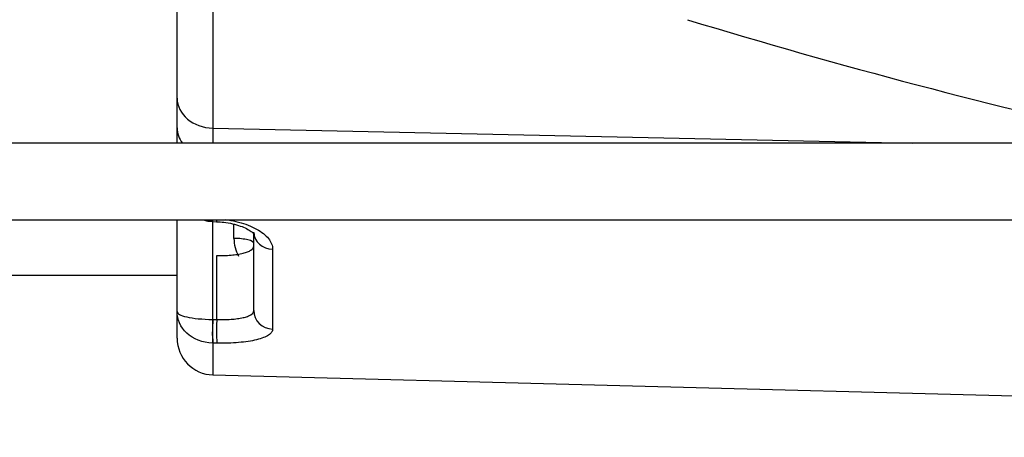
# Model space of a CAD drawing. Header units: inches. Extents: x -13.9 to 83.8, y -28.8 to 34.3.
# Tile 17 of 90: x 16.1 to 19.3, y -14.8 to -13.4. Entities that reach past the tile are written whole.
import ezdxf

# ---------------------------------------------------------------- set-up
doc = ezdxf.new("R2010")
doc.units = ezdxf.units.IN
doc.header["$MEASUREMENT"] = 0
for name, color, linetype in [('2_CYLINDER_W_STO', 7, 'Continuous'), ('DIMS', 4, 'Continuous'), ('G-212162_SENSING', 7, 'Continuous'), ('OLME101132-806-1', 7, 'Continuous')]:
    doc.layers.add(name, color=color, linetype=linetype)
doc.styles.get("Standard").update_dxf_attribs({"font": 'arial.ttf', "height": 0.6322})
doc.dimstyles.get("Standard").update_dxf_attribs({"dimtxt": 0.6322, "dimasz": 0.6322, "dimexe": 0.6322, "dimexo": 0.125, "dimgap": 0.09, "dimtad": 0, "dimtih": 1, "dimtoh": 1, "dimzin": 0, "dimdsep": 46, "dimtxsty": 'Standard', "dimcen": 0.09, "dimadec": 0, "dimazin": 0, "dimtfac": 1, "dimtofl": 0, "dimtmove": 0, "dimatfit": 3, "dimfxl": 1, "dimtolj": 1, "dimtzin": 0, "dimarcsym": 0})

# ---------------------------------------------------------------- blocks, each defined once
blk = doc.blocks.new('*D44')
at = {"layer": 'Defpoints', "color": 0, "transparency": 16777216}
for p in [(22.2492, -10.2182), (25.0386, -10.2182), (15.2311, -15.153)]:
    blk.add_point(p, dxfattribs=at)
at = {"layer": 'DIMS', "color": 0, "lineweight": -2, "transparency": 16777216}
for p, q in [((22.3742, -10.2182), (25.6708, -10.2182)), ((25.0386, -10.8504), (25.0386, -12.2728)), ((25.0386, -14.5208), (25.0386, -13.0984)), ((15.3561, -15.153), (25.6708, -15.153))]:
    blk.add_line(p, q, dxfattribs=at)
at = {"layer": 'DIMS', "color": 0, "transparency": 16777216}
for points in [[(24.9332, -10.8504), (25.144, -10.8504), (25.0386, -10.2182)], [(24.9332, -14.5208), (25.144, -14.5208), (25.0386, -15.153)]]:
    blk.add_solid(points, dxfattribs=at)
at = {"layer": 'DIMS', "color": 0, "transparency": 16777216, "insert": (25.0386, -12.6856), "char_height": 0.6322, "attachment_point": 5}
blk.add_mtext('\\A1;5.00"', dxfattribs=at)

msp = doc.modelspace()

# ---------------------------------------------------------------- linework, layer by layer
at = {"layer": '2_CYLINDER_W_STO', "color": 7, "linetype": 'Continuous'}
for p, q in [((16.6091, -13.6759), (16.6091, -13.3078)), ((16.7259, -13.3922), (16.7259, -13.7742)), ((16.6091, -13.7728), (16.6091, -13.6759)), ((16.6091, -13.823), (16.6091, -13.7728)), ((16.7259, -13.7742), (19.0051, -13.823)), ((16.7259, -13.7742), (16.7259, -13.8231)), ((16.6091, -14.3714), (16.6091, -14.073)), ((16.7249, -14.0782), (16.7249, -14.397)), ((16.725, -14.0782), (16.7381, -14.0787)), ((16.7944, -14.1333), (16.7944, -14.0868)), ((16.8591, -14.3681), (16.8591, -14.1126)), ((16.9204, -14.1682), (16.9204, -14.4283)), ((16.7384, -14.3972), (16.7384, -14.1887)), ((16.6091, -14.4578), (16.6091, -14.3714)), ((16.7249, -14.397), (16.7254, -14.397)), ((16.7254, -14.397), (16.7384, -14.3972)), ((16.7259, -14.4744), (16.7249, -14.4744)), ((16.7259, -14.4744), (16.7259, -14.5777)), ((16.739, -14.4747), (16.7259, -14.4744)), ((16.7259, -14.5777), (19.9841, -14.663))]:
    msp.add_line(p, q, dxfattribs=at)
for centre, radius, start, end in [((24.2259, 6.146), 20.4526, 253.07496, 257.43264), ((16.7266, -14.0273), 0.0509, 266.7366, 268.2844), ((16.9112, -14.1333), 0.1168, 180.0173, 209.2887), ((16.7291, -14.4578), 0.12, 179.9997, 268.6019)]:
    msp.add_arc(centre, radius, start, end, dxfattribs=at)
for centre, major_axis, ratio, start_param, end_param in [((16.7291, -13.6759), (-0.12, 0), 0.818914, 0, 1.544616), ((16.7291, -13.7728), (-0.12, 0), 0.799399, 0, 0.551643), ((16.7271, -14.0152), (0.003, 0.0629), 0.012422, 3.142588, 3.547449), ((16.7276, -14.0152), (0.0026, 0.0629), 0.01679, 3.141861, 3.549205), ((16.7406, -14.0158), (0.0026, 0.0629), 0.016792, 3.133023, 3.570043), ((16.9221, -14.1126), (-0.063, 0), 0.882851, 0.034577, 1.544616), ((16.7966, -14.1495), (0.0625, 0), 0.258819, 0, 1.605703), ((16.9221, -14.3681), (-0.063, 0), 0.956364, 0, 1.544616), ((16.7271, -14.4133), (0.0016, 0.063), 0.042894, 1.310162, 2.899225), ((16.7276, -14.4133), (0.0011, 0.063), 0.040646, 1.30981, 2.899178), ((16.7406, -14.4135), (0.0011, 0.063), 0.040645, 1.309809, 2.899045)]:
    msp.add_ellipse(centre, major_axis=major_axis, ratio=ratio, start_param=start_param, end_param=end_param, dxfattribs=at)
for points, knots in [([(16.6987, -14.0739), (16.7032, -14.0753), (16.7117, -14.0773), (16.7198, -14.0773), (16.7241, -14.0774)], [0.8722555, 0.8722555, 0.8722555, 0.8722555, 0.9418578, 1, 1, 1, 1]), ([(16.738, -14.079), (16.7465, -14.0794), (16.7632, -14.0802), (16.7903, -14.0851), (16.8156, -14.0923), (16.8365, -14.1013), (16.8512, -14.1102), (16.8591, -14.1175), (16.8604, -14.1194), (16.8604, -14.1195), (16.8604, -14.1195)], [0, 0, 0, 0, 0.0973844, 0.2232536, 0.3484638, 0.4695934, 0.5895426, 0.7040574, 0.8038511, 0.8128693, 0.8128693, 0.8128693, 0.8128693]), ([(16.7653, -14.0717), (16.7685, -14.0721), (16.7718, -14.0725), (16.7867, -14.0747), (16.7984, -14.077), (16.8205, -14.0827), (16.8309, -14.086), (16.8506, -14.0937), (16.8599, -14.098), (16.8765, -14.1072), (16.8839, -14.1122), (16.8969, -14.1226), (16.9025, -14.1281), (16.9113, -14.1393), (16.9147, -14.145), (16.9193, -14.1566), (16.9204, -14.1624), (16.9204, -14.1682)], [0.0908779, 0.0908779, 0.0908779, 0.0908779, 0.125, 0.125, 0.25, 0.25, 0.375, 0.375, 0.5, 0.5, 0.625, 0.625, 0.75, 0.75, 0.875, 0.875, 1, 1, 1, 1]), ([(16.7384, -14.1887), (16.7465, -14.1889), (16.7544, -14.1889), (16.7699, -14.1885), (16.7776, -14.1881), (16.7922, -14.1869), (16.7992, -14.1861), (16.8122, -14.1841), (16.8184, -14.1829), (16.8295, -14.1802), (16.8345, -14.1787), (16.8432, -14.1753), (16.8469, -14.1734), (16.8559, -14.1675), (16.8591, -14.163), (16.8591, -14.1583)], [0, 0, 0, 0, 0.125, 0.125, 0.25, 0.25, 0.375, 0.375, 0.5, 0.5, 0.625, 0.625, 0.75, 0.75, 1, 1, 1, 1]), ([(16.7249, -14.4744), (16.6921, -14.4734), (16.6613, -14.4605), (16.6201, -14.4221), (16.6091, -14.3965), (16.6091, -14.3714)], [0, 0, 0, 0, 0.5, 0.5, 1, 1, 1, 1]), ([(16.6091, -14.3714), (16.6091, -14.3777), (16.6201, -14.3841), (16.6613, -14.3936), (16.6921, -14.3968), (16.7249, -14.397)], [0, 0, 0, 0, 0.5, 0.5, 1, 1, 1, 1]), ([(16.7384, -14.3972), (16.7465, -14.3975), (16.7544, -14.3975), (16.7699, -14.3973), (16.7776, -14.397), (16.7922, -14.396), (16.7991, -14.3953), (16.8122, -14.3936), (16.8184, -14.3925), (16.8295, -14.39), (16.8345, -14.3886), (16.8432, -14.3853), (16.8469, -14.3835), (16.8559, -14.3777), (16.8591, -14.3731), (16.8591, -14.3681)], [0, 0, 0, 0, 0.125, 0.125, 0.25, 0.25, 0.375, 0.375, 0.5, 0.5, 0.625, 0.625, 0.75, 0.75, 1, 1, 1, 1]), ([(16.9204, -14.4283), (16.9204, -14.4319), (16.9193, -14.4353), (16.9148, -14.4419), (16.9114, -14.4451), (16.9025, -14.4511), (16.897, -14.4538), (16.8841, -14.4589), (16.8766, -14.4612), (16.86, -14.4654), (16.8509, -14.4671), (16.8312, -14.4702), (16.8205, -14.4714), (16.7986, -14.4733), (16.7871, -14.474), (16.7634, -14.4748), (16.7512, -14.4749), (16.739, -14.4747)], [0, 0, 0, 0, 0.125, 0.125, 0.25, 0.25, 0.375, 0.375, 0.5, 0.5, 0.625, 0.625, 0.75, 0.75, 0.875, 0.875, 1, 1, 1, 1])]:
    msp.add_open_spline(points, degree=3, knots=knots, dxfattribs=at)
at = {"layer": 'G-212162_SENSING', "color": 7, "linetype": 'Continuous'}
for p, q in [((19.6741, -13.823), (12.7341, -13.823)), ((12.7341, -14.073), (19.6741, -14.073))]:
    msp.add_line(p, q, dxfattribs=at)
at = {"layer": 'OLME101132-806-1', "color": 7, "linetype": 'Continuous'}
for p, q in [((16.6091, -14.253), (16.6091, -14.073)), ((15.1832, -14.253), (16.6091, -14.253))]:
    msp.add_line(p, q, dxfattribs=at)

# ---------------------------------------------------------------- dimensions: what is measured, and where the dimension line sits
at = {"layer": 'DIMS'}
dim = msp.add_linear_dim(base=(25.0386, -10.2182), p1=(15.2311, -15.153), p2=(22.2492, -10.2182), angle=90, text='5.00"', dimstyle='Standard', override={"dimpost": '"'}, dxfattribs=at)
dim.commit()
dim.dimension.update_dxf_attribs({"geometry": '*D44', "text_midpoint": (25.0386, -12.6856)})

doc.saveas('drawing.dxf')
